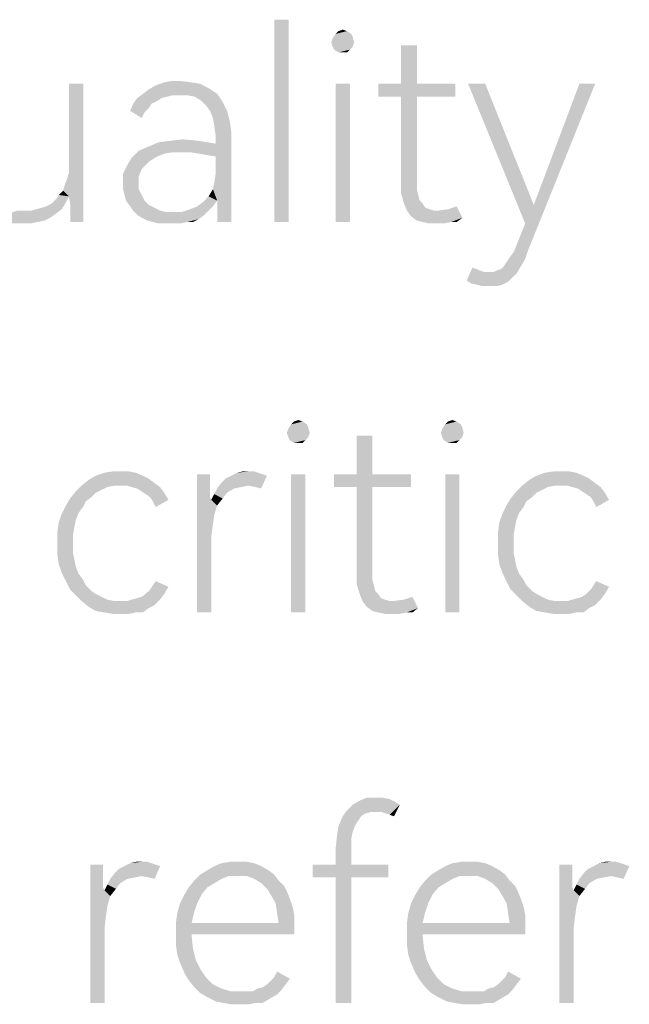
# Model space of a CAD drawing. Header units: millimetres. Extents: x 0 to 297, y 0 to 210.
# Tile 32 of 122: x 68.54 to 74.78, y 15.36 to 25.45. Entities that reach past the tile are written whole.
import ezdxf

# ---------------------------------------------------------------- set-up
doc = ezdxf.new("R2010")
doc.units = ezdxf.units.MM
doc.header["$LTSCALE"] = 16.335
doc.layers.get('0').update_dxf_attribs({"linetype": 'CONTINUOUS'})

msp = doc.modelspace()

# ---------------------------------------------------------------- linework, layer by layer
at = {"color": 7, "linetype": 'CONTINUOUS'}
for points in [[(71.291, 25.452), (71.145, 23.379), (71.145, 25.452)], [(71.145, 23.379), (71.291, 25.452), (71.291, 23.379)], [(71.889, 25.335), (71.773, 25.306), (71.802, 25.335)], [(71.773, 25.306), (71.889, 25.335), (71.933, 25.306)], [(71.802, 25.335), (71.846, 25.35), (71.889, 25.335)], [(71.729, 25.218), (71.743, 25.262), (71.948, 25.277)], [(71.729, 25.218), (71.948, 25.277), (71.962, 25.218)], [(71.933, 25.306), (71.948, 25.277), (71.743, 25.262)], [(71.933, 25.306), (71.743, 25.262), (71.773, 25.306)], [(71.962, 25.218), (71.743, 25.175), (71.729, 25.218)], [(71.743, 25.175), (71.962, 25.218), (71.948, 25.175)], [(71.948, 25.175), (71.758, 25.145), (71.743, 25.175)], [(71.758, 25.145), (71.948, 25.175), (71.919, 25.145)], [(71.919, 25.145), (71.802, 25.116), (71.758, 25.145)], [(71.846, 25.116), (71.802, 25.116), (71.919, 25.145)], [(71.846, 25.116), (71.919, 25.145), (71.889, 25.116)], [(72.605, 25.189), (72.444, 24.795), (72.444, 25.189)], [(72.444, 24.795), (72.605, 25.189), (72.605, 24.795)], [(70.181, 24.824), (70.021, 24.81), (70.094, 24.824)], [(70.021, 24.81), (70.181, 24.824), (70.298, 24.81)], [(69.189, 24.795), (69.043, 23.963), (69.043, 24.795)], [(69.043, 23.89), (69.043, 23.963), (69.189, 24.795)], [(69.043, 23.642), (69.043, 23.89), (69.189, 24.795)], [(69.057, 23.554), (69.043, 23.642), (69.189, 24.795)], [(69.057, 23.423), (69.057, 23.554), (69.189, 24.795)], [(69.057, 23.408), (69.057, 23.423), (69.189, 24.795)], [(69.057, 23.379), (69.057, 23.408), (69.189, 24.795)], [(69.057, 23.379), (69.189, 24.795), (69.189, 23.379)], [(69.802, 24.693), (69.86, 24.737), (70.473, 24.751)], [(69.802, 24.693), (70.473, 24.751), (70.561, 24.693)], [(70.473, 24.751), (69.86, 24.737), (69.933, 24.78)], [(70.298, 24.81), (70.386, 24.795), (69.933, 24.78)], [(70.298, 24.81), (69.933, 24.78), (70.021, 24.81)], [(69.933, 24.78), (70.386, 24.795), (70.473, 24.751)], [(71.919, 24.795), (71.773, 23.379), (71.773, 24.795)], [(71.773, 23.379), (71.919, 24.795), (71.919, 23.379)], [(72.605, 24.795), (72.999, 24.795), (72.211, 24.664)], [(72.444, 24.795), (72.605, 24.795), (72.211, 24.664)], [(72.444, 24.795), (72.211, 24.664), (72.211, 24.795)], [(72.444, 24.664), (72.211, 24.664), (72.999, 24.795)], [(72.605, 24.664), (72.444, 24.664), (72.999, 24.795)], [(72.605, 24.664), (72.999, 24.795), (72.999, 24.664)], [(73.305, 24.795), (73.714, 23.364), (73.13, 24.795)], [(73.305, 24.795), (73.802, 23.554), (73.714, 23.364)], [(73.627, 23.145), (73.714, 23.364), (74.43, 24.795)], [(73.627, 23.145), (74.43, 24.795), (73.743, 23.087)], [(73.714, 23.364), (73.802, 23.554), (74.43, 24.795)], [(74.43, 24.795), (73.802, 23.554), (74.269, 24.795)], [(69.992, 24.649), (69.948, 24.62), (69.7, 24.591)], [(69.992, 24.649), (69.7, 24.591), (69.743, 24.649)], [(69.7, 24.591), (69.948, 24.62), (69.889, 24.591)], [(70.108, 24.678), (69.743, 24.649), (69.802, 24.693)], [(70.108, 24.678), (70.05, 24.664), (69.743, 24.649)], [(69.743, 24.649), (70.05, 24.664), (69.992, 24.649)], [(69.802, 24.693), (70.561, 24.693), (70.108, 24.678)], [(70.181, 24.678), (70.108, 24.678), (70.561, 24.693)], [(70.254, 24.678), (70.181, 24.678), (70.561, 24.693)], [(70.327, 24.664), (70.254, 24.678), (70.561, 24.693)], [(70.4, 24.62), (70.327, 24.664), (70.561, 24.693)], [(70.4, 24.62), (70.561, 24.693), (70.619, 24.605)], [(70.619, 24.605), (70.444, 24.576), (70.4, 24.62)], [(72.605, 24.664), (72.605, 23.802), (72.444, 23.773)], [(72.605, 24.664), (72.444, 23.773), (72.444, 24.664)], [(69.889, 24.591), (69.86, 24.547), (69.67, 24.518)], [(69.889, 24.591), (69.67, 24.518), (69.7, 24.591)], [(69.67, 24.518), (69.86, 24.547), (69.816, 24.503)], [(69.816, 24.503), (69.787, 24.445), (69.67, 24.518)], [(70.488, 24.518), (70.444, 24.576), (70.619, 24.605)], [(70.488, 24.518), (70.619, 24.605), (70.663, 24.518)], [(70.663, 24.518), (70.517, 24.445), (70.488, 24.518)], [(70.517, 24.445), (70.663, 24.518), (70.692, 24.401)], [(70.692, 24.401), (70.532, 24.357), (70.517, 24.445)], [(70.532, 24.357), (70.692, 24.401), (70.707, 24.284)], [(70.707, 24.284), (70.546, 24.255), (70.532, 24.357)], [(70.371, 24.211), (69.962, 24.196), (70.079, 24.211)], [(69.962, 24.196), (70.371, 24.211), (70.546, 24.182)], [(70.079, 24.211), (70.211, 24.226), (70.371, 24.211)], [(70.459, 24.065), (70.546, 24.182), (70.707, 24.284)], [(70.546, 24.05), (70.459, 24.065), (70.707, 24.284)], [(70.517, 23.715), (70.532, 23.788), (70.707, 24.284)], [(70.561, 23.598), (70.517, 23.715), (70.707, 24.284)], [(70.532, 23.788), (70.546, 23.875), (70.707, 24.284)], [(70.546, 24.182), (70.546, 24.255), (70.707, 24.284)], [(70.546, 23.875), (70.546, 24.05), (70.707, 24.284)], [(70.561, 23.466), (70.561, 23.598), (70.707, 24.284)], [(70.561, 23.379), (70.561, 23.466), (70.707, 24.284)], [(70.561, 23.379), (70.707, 24.284), (70.707, 23.379)], [(69.758, 24.109), (69.86, 24.153), (70.546, 24.182)], [(70.108, 24.094), (69.758, 24.109), (70.546, 24.182)], [(70.546, 24.182), (69.86, 24.153), (69.962, 24.196)], [(70.211, 24.094), (70.108, 24.094), (70.546, 24.182)], [(70.284, 24.094), (70.211, 24.094), (70.546, 24.182)], [(70.371, 24.08), (70.284, 24.094), (70.546, 24.182)], [(70.459, 24.065), (70.371, 24.08), (70.546, 24.182)], [(69.875, 24.007), (69.641, 23.963), (69.685, 24.036)], [(70.108, 24.094), (69.685, 24.036), (69.758, 24.109)], [(70.108, 24.094), (70.021, 24.08), (69.685, 24.036)], [(70.021, 24.08), (69.948, 24.05), (69.685, 24.036)], [(69.685, 24.036), (69.948, 24.05), (69.875, 24.007)], [(69.831, 23.963), (69.787, 23.919), (69.597, 23.875)], [(69.831, 23.963), (69.597, 23.875), (69.641, 23.963)], [(69.597, 23.875), (69.787, 23.919), (69.758, 23.846)], [(69.641, 23.963), (69.875, 24.007), (69.831, 23.963)], [(68.984, 23.7), (68.999, 23.758), (69.028, 23.831)], [(69.043, 23.642), (68.984, 23.7), (69.028, 23.831)], [(69.043, 23.642), (69.028, 23.831), (69.043, 23.89)], [(69.758, 23.846), (69.597, 23.773), (69.597, 23.875)], [(69.597, 23.773), (69.758, 23.846), (69.758, 23.773)], [(69.758, 23.773), (69.597, 23.715), (69.597, 23.773)], [(69.597, 23.715), (69.758, 23.773), (69.758, 23.715)], [(69.758, 23.715), (69.612, 23.656), (69.597, 23.715)], [(69.612, 23.656), (69.758, 23.715), (69.787, 23.656)], [(70.561, 23.598), (70.473, 23.642), (70.517, 23.715)], [(72.444, 23.773), (72.605, 23.802), (72.605, 23.715)], [(72.605, 23.715), (72.444, 23.671), (72.444, 23.773)], [(72.444, 23.671), (72.605, 23.715), (72.619, 23.656)], [(69.013, 23.583), (68.867, 23.569), (68.911, 23.612)], [(69.043, 23.642), (68.911, 23.612), (68.94, 23.656)], [(68.911, 23.612), (69.043, 23.642), (69.013, 23.583)], [(69.043, 23.642), (68.94, 23.656), (68.984, 23.7)], [(69.787, 23.656), (69.627, 23.598), (69.612, 23.656)], [(69.627, 23.598), (69.787, 23.656), (69.816, 23.598)], [(70.561, 23.598), (70.415, 23.583), (70.473, 23.642)], [(72.619, 23.656), (72.473, 23.569), (72.444, 23.671)], [(72.619, 23.656), (72.634, 23.598), (72.473, 23.569)], [(68.97, 23.51), (68.663, 23.496), (68.707, 23.51)], [(68.663, 23.496), (68.97, 23.51), (68.911, 23.466)], [(68.707, 23.51), (68.765, 23.525), (69.013, 23.583)], [(68.707, 23.51), (69.013, 23.583), (68.97, 23.51)], [(68.765, 23.525), (68.809, 23.539), (69.013, 23.583)], [(68.809, 23.539), (68.867, 23.569), (69.013, 23.583)], [(69.816, 23.598), (69.67, 23.539), (69.627, 23.598)], [(69.816, 23.598), (69.86, 23.554), (69.67, 23.539)], [(69.67, 23.539), (69.86, 23.554), (69.919, 23.525)], [(69.919, 23.525), (69.7, 23.496), (69.67, 23.539)], [(69.7, 23.496), (69.919, 23.525), (69.977, 23.496)], [(70.473, 23.496), (70.196, 23.481), (70.284, 23.51)], [(70.517, 23.539), (70.284, 23.51), (70.357, 23.539)], [(70.284, 23.51), (70.517, 23.539), (70.473, 23.496)], [(70.357, 23.539), (70.415, 23.583), (70.561, 23.598)], [(70.357, 23.539), (70.561, 23.598), (70.517, 23.539)], [(72.473, 23.569), (72.634, 23.598), (72.663, 23.569)], [(72.663, 23.569), (72.503, 23.496), (72.473, 23.569)], [(72.663, 23.569), (72.692, 23.525), (72.503, 23.496)], [(72.692, 23.525), (72.736, 23.51), (72.503, 23.496)], [(72.503, 23.496), (72.736, 23.51), (72.78, 23.496)], [(72.546, 23.437), (72.824, 23.496), (72.926, 23.51)], [(73.072, 23.423), (72.546, 23.437), (72.926, 23.51)], [(72.926, 23.51), (73.013, 23.539), (73.072, 23.423)], [(68.663, 23.496), (68.911, 23.466), (68.284, 23.423)], [(68.605, 23.496), (68.663, 23.496), (68.284, 23.423)], [(68.517, 23.496), (68.605, 23.496), (68.284, 23.423)], [(68.284, 23.423), (68.911, 23.466), (68.853, 23.423)], [(68.853, 23.423), (68.371, 23.379), (68.284, 23.423)], [(68.853, 23.423), (68.794, 23.394), (68.371, 23.379)], [(69.977, 23.496), (69.743, 23.452), (69.7, 23.496)], [(69.977, 23.496), (70.035, 23.481), (69.743, 23.452)], [(69.743, 23.452), (70.196, 23.481), (70.473, 23.496)], [(69.743, 23.452), (70.473, 23.496), (70.43, 23.452)], [(70.108, 23.481), (70.196, 23.481), (69.743, 23.452)], [(70.035, 23.481), (70.108, 23.481), (69.743, 23.452)], [(70.43, 23.452), (69.787, 23.423), (69.743, 23.452)], [(69.787, 23.423), (70.43, 23.452), (70.371, 23.408)], [(70.371, 23.408), (69.846, 23.394), (69.787, 23.423)], [(69.904, 23.379), (69.846, 23.394), (70.371, 23.408)], [(70.254, 23.379), (69.904, 23.379), (70.371, 23.408)], [(70.254, 23.379), (70.371, 23.408), (70.313, 23.379)], [(72.78, 23.496), (72.546, 23.437), (72.503, 23.496)], [(72.78, 23.496), (72.824, 23.496), (72.546, 23.437)], [(73.072, 23.423), (72.605, 23.394), (72.546, 23.437)], [(72.663, 23.379), (72.605, 23.394), (73.072, 23.423)], [(72.955, 23.379), (72.663, 23.379), (73.072, 23.423)], [(72.955, 23.379), (73.072, 23.423), (73.013, 23.379)], [(68.371, 23.379), (68.794, 23.394), (68.721, 23.379)], [(68.721, 23.379), (68.459, 23.364), (68.371, 23.379)], [(68.576, 23.364), (68.459, 23.364), (68.721, 23.379)], [(68.576, 23.364), (68.721, 23.379), (68.648, 23.364)], [(70.254, 23.379), (69.962, 23.364), (69.904, 23.379)], [(70.035, 23.364), (69.962, 23.364), (70.254, 23.379)], [(70.094, 23.364), (70.035, 23.364), (70.254, 23.379)], [(70.094, 23.364), (70.254, 23.379), (70.181, 23.364)], [(72.955, 23.379), (72.736, 23.364), (72.663, 23.379)], [(72.824, 23.364), (72.736, 23.364), (72.955, 23.379)], [(72.824, 23.364), (72.955, 23.379), (72.882, 23.364)], [(73.743, 23.087), (73.597, 23.072), (73.627, 23.145)], [(73.714, 22.999), (73.524, 22.97), (73.554, 23.014)], [(73.554, 23.014), (73.597, 23.072), (73.743, 23.087)], [(73.554, 23.014), (73.743, 23.087), (73.714, 22.999)], [(73.218, 22.897), (73.116, 22.78), (73.174, 22.912)], [(73.393, 22.868), (73.422, 22.883), (73.67, 22.926)], [(73.393, 22.868), (73.67, 22.926), (73.627, 22.853)], [(73.422, 22.883), (73.466, 22.897), (73.67, 22.926)], [(73.67, 22.926), (73.466, 22.897), (73.495, 22.926)], [(73.495, 22.926), (73.524, 22.97), (73.714, 22.999)], [(73.495, 22.926), (73.714, 22.999), (73.67, 22.926)], [(73.218, 22.897), (73.247, 22.883), (73.116, 22.78)], [(73.247, 22.883), (73.291, 22.868), (73.116, 22.78)], [(73.393, 22.868), (73.627, 22.853), (73.116, 22.78)], [(73.335, 22.868), (73.393, 22.868), (73.116, 22.78)], [(73.291, 22.868), (73.335, 22.868), (73.116, 22.78)], [(73.627, 22.853), (73.583, 22.81), (73.116, 22.78)], [(73.116, 22.78), (73.583, 22.81), (73.539, 22.766)], [(73.539, 22.766), (73.159, 22.751), (73.116, 22.78)], [(73.218, 22.737), (73.159, 22.751), (73.539, 22.766)], [(73.218, 22.737), (73.539, 22.766), (73.481, 22.737)], [(73.481, 22.737), (73.276, 22.722), (73.218, 22.737)], [(73.335, 22.722), (73.276, 22.722), (73.481, 22.737)], [(73.335, 22.722), (73.481, 22.737), (73.422, 22.722)], [(71.479, 21.306), (71.493, 21.277), (71.289, 21.262)], [(71.479, 21.306), (71.289, 21.262), (71.318, 21.306)], [(71.435, 21.335), (71.318, 21.306), (71.347, 21.335)], [(71.318, 21.306), (71.435, 21.335), (71.479, 21.306)], [(71.347, 21.335), (71.391, 21.35), (71.435, 21.335)], [(73.055, 21.306), (73.07, 21.277), (72.865, 21.262)], [(73.055, 21.306), (72.865, 21.262), (72.895, 21.306)], [(73.011, 21.335), (72.895, 21.306), (72.924, 21.335)], [(72.895, 21.306), (73.011, 21.335), (73.055, 21.306)], [(72.924, 21.335), (72.968, 21.35), (73.011, 21.335)], [(71.274, 21.218), (71.289, 21.262), (71.493, 21.277)], [(71.274, 21.218), (71.493, 21.277), (71.508, 21.218)], [(71.508, 21.218), (71.289, 21.175), (71.274, 21.218)], [(71.289, 21.175), (71.508, 21.218), (71.493, 21.175)], [(72.15, 21.189), (71.989, 20.795), (71.989, 21.189)], [(71.989, 20.795), (72.15, 21.189), (72.15, 20.795)], [(72.851, 21.218), (72.865, 21.262), (73.07, 21.277)], [(72.851, 21.218), (73.07, 21.277), (73.084, 21.218)], [(73.084, 21.218), (72.865, 21.175), (72.851, 21.218)], [(72.865, 21.175), (73.084, 21.218), (73.07, 21.175)], [(71.493, 21.175), (71.303, 21.145), (71.289, 21.175)], [(71.303, 21.145), (71.493, 21.175), (71.464, 21.145)], [(71.464, 21.145), (71.347, 21.116), (71.303, 21.145)], [(71.391, 21.116), (71.347, 21.116), (71.464, 21.145)], [(71.391, 21.116), (71.464, 21.145), (71.435, 21.116)], [(73.07, 21.175), (72.88, 21.145), (72.865, 21.175)], [(72.88, 21.145), (73.07, 21.175), (73.041, 21.145)], [(73.041, 21.145), (72.924, 21.116), (72.88, 21.145)], [(72.968, 21.116), (72.924, 21.116), (73.041, 21.145)], [(72.968, 21.116), (73.041, 21.145), (73.011, 21.116)], [(69.727, 20.81), (69.318, 20.78), (69.406, 20.81)], [(69.318, 20.78), (69.727, 20.81), (69.8, 20.78)], [(69.581, 20.824), (69.654, 20.824), (69.406, 20.81)], [(69.581, 20.824), (69.406, 20.81), (69.493, 20.824)], [(69.406, 20.81), (69.654, 20.824), (69.727, 20.81)], [(70.486, 20.795), (70.486, 20.693), (70.354, 19.379)], [(70.486, 20.795), (70.354, 19.379), (70.354, 20.795)], [(70.982, 20.81), (71.026, 20.795), (70.705, 20.78)], [(70.982, 20.81), (70.705, 20.78), (70.763, 20.81)], [(70.705, 20.78), (71.026, 20.795), (71.07, 20.78)], [(70.88, 20.824), (70.938, 20.824), (70.763, 20.81)], [(70.88, 20.824), (70.763, 20.81), (70.822, 20.824)], [(70.763, 20.81), (70.938, 20.824), (70.982, 20.81)], [(71.464, 20.795), (71.318, 19.379), (71.318, 20.795)], [(71.318, 19.379), (71.464, 20.795), (71.464, 19.379)], [(72.15, 20.795), (72.544, 20.795), (71.756, 20.664)], [(71.989, 20.795), (72.15, 20.795), (71.756, 20.664)], [(71.989, 20.795), (71.756, 20.664), (71.756, 20.795)], [(71.989, 20.664), (71.756, 20.664), (72.544, 20.795)], [(72.15, 20.664), (71.989, 20.664), (72.544, 20.795)], [(72.15, 20.664), (72.544, 20.795), (72.544, 20.664)], [(73.041, 20.795), (72.895, 19.379), (72.895, 20.795)], [(72.895, 19.379), (73.041, 20.795), (73.041, 19.379)], [(74.238, 20.81), (73.829, 20.78), (73.916, 20.81)], [(73.829, 20.78), (74.238, 20.81), (74.311, 20.78)], [(74.092, 20.824), (74.165, 20.824), (73.916, 20.81)], [(74.092, 20.824), (73.916, 20.81), (74.004, 20.824)], [(73.916, 20.81), (74.165, 20.824), (74.238, 20.81)], [(69.916, 20.707), (69.172, 20.678), (69.245, 20.737)], [(69.508, 20.678), (69.172, 20.678), (69.916, 20.707)], [(69.8, 20.78), (69.858, 20.751), (69.245, 20.737)], [(69.8, 20.78), (69.245, 20.737), (69.318, 20.78)], [(69.245, 20.737), (69.858, 20.751), (69.916, 20.707)], [(69.566, 20.678), (69.508, 20.678), (69.916, 20.707)], [(69.639, 20.678), (69.566, 20.678), (69.916, 20.707)], [(69.683, 20.664), (69.639, 20.678), (69.916, 20.707)], [(69.683, 20.664), (69.916, 20.707), (69.975, 20.664)], [(70.486, 20.693), (70.486, 20.62), (70.354, 19.379)], [(70.88, 20.678), (70.559, 20.649), (70.603, 20.707)], [(70.603, 20.707), (70.646, 20.751), (71.07, 20.78)], [(70.88, 20.678), (70.603, 20.707), (71.07, 20.78)], [(71.07, 20.78), (70.646, 20.751), (70.705, 20.78)], [(70.953, 20.664), (70.88, 20.678), (71.07, 20.78)], [(70.953, 20.664), (71.07, 20.78), (71.011, 20.649)], [(74.427, 20.707), (73.683, 20.678), (73.756, 20.737)], [(74.019, 20.678), (73.683, 20.678), (74.427, 20.707)], [(74.311, 20.78), (74.369, 20.751), (73.756, 20.737)], [(74.311, 20.78), (73.756, 20.737), (73.829, 20.78)], [(73.756, 20.737), (74.369, 20.751), (74.427, 20.707)], [(74.077, 20.678), (74.019, 20.678), (74.427, 20.707)], [(74.15, 20.678), (74.077, 20.678), (74.427, 20.707)], [(74.194, 20.664), (74.15, 20.678), (74.427, 20.707)], [(74.194, 20.664), (74.427, 20.707), (74.486, 20.664)], [(69.318, 20.605), (69.055, 20.547), (69.114, 20.62)], [(69.318, 20.605), (69.274, 20.561), (69.055, 20.547)], [(69.508, 20.678), (69.435, 20.664), (69.114, 20.62)], [(69.508, 20.678), (69.114, 20.62), (69.172, 20.678)], [(69.435, 20.664), (69.376, 20.634), (69.114, 20.62)], [(69.114, 20.62), (69.376, 20.634), (69.318, 20.605)], [(69.975, 20.664), (69.741, 20.649), (69.683, 20.664)], [(69.785, 20.62), (69.741, 20.649), (69.975, 20.664)], [(69.785, 20.62), (69.975, 20.664), (70.019, 20.605)], [(70.019, 20.605), (69.829, 20.591), (69.785, 20.62)], [(69.873, 20.561), (69.829, 20.591), (70.019, 20.605)], [(69.873, 20.561), (70.019, 20.605), (70.062, 20.532)], [(70.486, 20.62), (70.486, 20.561), (70.354, 19.379)], [(70.617, 20.547), (70.5, 20.532), (70.53, 20.591)], [(70.734, 20.649), (70.661, 20.605), (70.53, 20.591)], [(70.734, 20.649), (70.53, 20.591), (70.559, 20.649)], [(70.53, 20.591), (70.661, 20.605), (70.617, 20.547)], [(70.88, 20.678), (70.807, 20.664), (70.559, 20.649)], [(70.559, 20.649), (70.807, 20.664), (70.734, 20.649)], [(72.15, 20.664), (72.15, 19.802), (71.989, 19.773)], [(72.15, 20.664), (71.989, 19.773), (71.989, 20.664)], [(73.829, 20.605), (73.566, 20.547), (73.624, 20.62)], [(73.829, 20.605), (73.785, 20.561), (73.566, 20.547)], [(74.019, 20.678), (73.946, 20.664), (73.624, 20.62)], [(74.019, 20.678), (73.624, 20.62), (73.683, 20.678)], [(73.946, 20.664), (73.887, 20.634), (73.624, 20.62)], [(73.624, 20.62), (73.887, 20.634), (73.829, 20.605)], [(74.486, 20.664), (74.252, 20.649), (74.194, 20.664)], [(74.296, 20.62), (74.252, 20.649), (74.486, 20.664)], [(74.296, 20.62), (74.486, 20.664), (74.53, 20.605)], [(74.53, 20.605), (74.34, 20.591), (74.296, 20.62)], [(74.384, 20.561), (74.34, 20.591), (74.53, 20.605)], [(74.384, 20.561), (74.53, 20.605), (74.573, 20.532)], [(69.216, 20.518), (69.011, 20.474), (69.055, 20.547)], [(69.011, 20.474), (69.216, 20.518), (69.187, 20.459)], [(69.055, 20.547), (69.274, 20.561), (69.216, 20.518)], [(70.062, 20.532), (69.902, 20.518), (69.873, 20.561)], [(69.902, 20.518), (70.062, 20.532), (69.931, 20.459)], [(70.486, 20.561), (70.5, 20.532), (70.354, 19.379)], [(70.5, 20.532), (70.53, 20.372), (70.354, 19.379)], [(70.5, 20.532), (70.617, 20.547), (70.559, 20.474)], [(70.5, 20.532), (70.559, 20.474), (70.53, 20.372)], [(73.727, 20.518), (73.522, 20.474), (73.566, 20.547)], [(73.522, 20.474), (73.727, 20.518), (73.697, 20.459)], [(73.566, 20.547), (73.785, 20.561), (73.727, 20.518)], [(74.573, 20.532), (74.413, 20.518), (74.384, 20.561)], [(74.413, 20.518), (74.573, 20.532), (74.442, 20.459)], [(69.114, 20.328), (68.938, 20.299), (68.968, 20.386)], [(69.187, 20.459), (68.968, 20.386), (69.011, 20.474)], [(69.187, 20.459), (69.143, 20.401), (68.968, 20.386)], [(68.968, 20.386), (69.143, 20.401), (69.114, 20.328)], [(73.624, 20.328), (73.449, 20.299), (73.479, 20.386)], [(73.697, 20.459), (73.479, 20.386), (73.522, 20.474)], [(73.697, 20.459), (73.654, 20.401), (73.479, 20.386)], [(73.479, 20.386), (73.654, 20.401), (73.624, 20.328)], [(69.099, 20.255), (68.924, 20.196), (68.938, 20.299)], [(68.938, 20.299), (69.114, 20.328), (69.099, 20.255)], [(70.53, 20.372), (70.515, 20.269), (70.354, 19.379)], [(73.61, 20.255), (73.435, 20.196), (73.449, 20.299)], [(73.449, 20.299), (73.624, 20.328), (73.61, 20.255)], [(68.924, 20.196), (69.099, 20.255), (69.084, 20.167)], [(69.084, 20.167), (68.924, 20.08), (68.924, 20.196)], [(70.515, 20.269), (70.5, 20.153), (70.354, 19.379)], [(73.435, 20.196), (73.61, 20.255), (73.595, 20.167)], [(73.595, 20.167), (73.435, 20.08), (73.435, 20.196)], [(68.924, 20.08), (69.084, 20.167), (69.084, 20.08)], [(69.084, 20.08), (69.084, 19.992), (68.924, 19.977)], [(69.084, 20.08), (68.924, 19.977), (68.924, 20.08)], [(70.354, 19.379), (70.5, 20.153), (70.5, 19.379)], [(73.435, 20.08), (73.595, 20.167), (73.595, 20.08)], [(73.595, 20.08), (73.595, 19.992), (73.435, 19.977)], [(73.595, 20.08), (73.435, 19.977), (73.435, 20.08)], [(68.924, 19.977), (69.084, 19.992), (69.099, 19.919)], [(69.099, 19.919), (68.938, 19.875), (68.924, 19.977)], [(73.435, 19.977), (73.595, 19.992), (73.61, 19.919)], [(73.61, 19.919), (73.449, 19.875), (73.435, 19.977)], [(68.938, 19.875), (69.099, 19.919), (69.114, 19.846)], [(69.114, 19.846), (68.968, 19.788), (68.938, 19.875)], [(73.449, 19.875), (73.61, 19.919), (73.624, 19.846)], [(73.624, 19.846), (73.479, 19.788), (73.449, 19.875)], [(68.968, 19.788), (69.114, 19.846), (69.143, 19.773)], [(69.143, 19.773), (69.011, 19.7), (68.968, 19.788)], [(69.143, 19.773), (69.187, 19.715), (69.011, 19.7)], [(71.989, 19.773), (72.15, 19.802), (72.15, 19.715)], [(72.15, 19.715), (71.989, 19.671), (71.989, 19.773)], [(73.479, 19.788), (73.624, 19.846), (73.654, 19.773)], [(73.654, 19.773), (73.522, 19.7), (73.479, 19.788)], [(73.654, 19.773), (73.697, 19.715), (73.522, 19.7)], [(69.011, 19.7), (69.187, 19.715), (69.216, 19.656)], [(69.216, 19.656), (69.055, 19.612), (69.011, 19.7)], [(69.902, 19.656), (69.931, 19.7), (70.062, 19.642)], [(71.989, 19.671), (72.15, 19.715), (72.165, 19.656)], [(72.165, 19.656), (72.019, 19.569), (71.989, 19.671)], [(73.522, 19.7), (73.697, 19.715), (73.727, 19.656)], [(73.727, 19.656), (73.566, 19.612), (73.522, 19.7)], [(74.413, 19.656), (74.442, 19.7), (74.573, 19.642)], [(69.055, 19.612), (69.216, 19.656), (69.274, 19.598)], [(69.274, 19.598), (69.114, 19.554), (69.055, 19.612)], [(69.274, 19.598), (69.318, 19.569), (69.114, 19.554)], [(69.829, 19.569), (69.873, 19.612), (70.062, 19.642)], [(69.829, 19.569), (70.062, 19.642), (70.019, 19.569)], [(70.062, 19.642), (69.873, 19.612), (69.902, 19.656)], [(72.165, 19.656), (72.179, 19.598), (72.019, 19.569)], [(72.019, 19.569), (72.179, 19.598), (72.208, 19.569)], [(73.566, 19.612), (73.727, 19.656), (73.785, 19.598)], [(73.785, 19.598), (73.624, 19.554), (73.566, 19.612)], [(73.785, 19.598), (73.829, 19.569), (73.624, 19.554)], [(74.34, 19.569), (74.384, 19.612), (74.573, 19.642)], [(74.34, 19.569), (74.573, 19.642), (74.53, 19.569)], [(74.573, 19.642), (74.384, 19.612), (74.413, 19.656)], [(69.114, 19.554), (69.318, 19.569), (69.376, 19.539)], [(69.376, 19.539), (69.172, 19.496), (69.114, 19.554)], [(69.376, 19.539), (69.435, 19.51), (69.172, 19.496)], [(69.172, 19.496), (69.435, 19.51), (69.508, 19.496)], [(69.508, 19.496), (69.245, 19.437), (69.172, 19.496)], [(69.639, 19.496), (69.916, 19.452), (69.245, 19.437)], [(69.566, 19.496), (69.639, 19.496), (69.245, 19.437)], [(69.508, 19.496), (69.566, 19.496), (69.245, 19.437)], [(69.975, 19.51), (69.639, 19.496), (69.683, 19.51)], [(69.639, 19.496), (69.975, 19.51), (69.916, 19.452)], [(69.683, 19.51), (69.741, 19.525), (70.019, 19.569)], [(69.683, 19.51), (70.019, 19.569), (69.975, 19.51)], [(69.741, 19.525), (69.785, 19.539), (70.019, 19.569)], [(70.019, 19.569), (69.785, 19.539), (69.829, 19.569)], [(72.208, 19.569), (72.048, 19.496), (72.019, 19.569)], [(72.208, 19.569), (72.238, 19.525), (72.048, 19.496)], [(72.238, 19.525), (72.281, 19.51), (72.048, 19.496)], [(72.048, 19.496), (72.281, 19.51), (72.325, 19.496)], [(72.325, 19.496), (72.092, 19.437), (72.048, 19.496)], [(72.092, 19.437), (72.369, 19.496), (72.471, 19.51)], [(72.617, 19.423), (72.092, 19.437), (72.471, 19.51)], [(72.325, 19.496), (72.369, 19.496), (72.092, 19.437)], [(72.471, 19.51), (72.559, 19.539), (72.617, 19.423)], [(73.624, 19.554), (73.829, 19.569), (73.887, 19.539)], [(73.887, 19.539), (73.683, 19.496), (73.624, 19.554)], [(73.887, 19.539), (73.946, 19.51), (73.683, 19.496)], [(73.683, 19.496), (73.946, 19.51), (74.019, 19.496)], [(74.019, 19.496), (73.756, 19.437), (73.683, 19.496)], [(74.15, 19.496), (74.427, 19.452), (73.756, 19.437)], [(74.077, 19.496), (74.15, 19.496), (73.756, 19.437)], [(74.019, 19.496), (74.077, 19.496), (73.756, 19.437)], [(74.486, 19.51), (74.15, 19.496), (74.194, 19.51)], [(74.15, 19.496), (74.486, 19.51), (74.427, 19.452)], [(74.194, 19.51), (74.252, 19.525), (74.53, 19.569)], [(74.194, 19.51), (74.53, 19.569), (74.486, 19.51)], [(74.252, 19.525), (74.296, 19.539), (74.53, 19.569)], [(74.53, 19.569), (74.296, 19.539), (74.34, 19.569)], [(69.245, 19.437), (69.916, 19.452), (69.858, 19.423)], [(69.858, 19.423), (69.318, 19.394), (69.245, 19.437)], [(69.406, 19.379), (69.318, 19.394), (69.858, 19.423)], [(69.727, 19.379), (69.406, 19.379), (69.858, 19.423)], [(69.727, 19.379), (69.493, 19.364), (69.406, 19.379)], [(69.581, 19.364), (69.493, 19.364), (69.727, 19.379)], [(69.581, 19.364), (69.727, 19.379), (69.654, 19.364)], [(69.727, 19.379), (69.858, 19.423), (69.8, 19.379)], [(72.617, 19.423), (72.15, 19.394), (72.092, 19.437)], [(72.208, 19.379), (72.15, 19.394), (72.617, 19.423)], [(72.5, 19.379), (72.208, 19.379), (72.617, 19.423)], [(72.5, 19.379), (72.281, 19.364), (72.208, 19.379)], [(72.369, 19.364), (72.281, 19.364), (72.5, 19.379)], [(72.369, 19.364), (72.5, 19.379), (72.427, 19.364)], [(72.5, 19.379), (72.617, 19.423), (72.559, 19.379)], [(73.756, 19.437), (74.427, 19.452), (74.369, 19.423)], [(74.369, 19.423), (73.829, 19.394), (73.756, 19.437)], [(73.916, 19.379), (73.829, 19.394), (74.369, 19.423)], [(74.238, 19.379), (73.916, 19.379), (74.369, 19.423)], [(74.238, 19.379), (74.004, 19.364), (73.916, 19.379)], [(74.092, 19.364), (74.004, 19.364), (74.238, 19.379)], [(74.092, 19.364), (74.238, 19.379), (74.165, 19.364)], [(74.238, 19.379), (74.369, 19.423), (74.311, 19.379)], [(72.386, 17.437), (71.948, 17.408), (72.021, 17.452)], [(72.254, 17.481), (72.327, 17.466), (72.021, 17.452)], [(72.181, 17.481), (72.254, 17.481), (72.021, 17.452)], [(72.181, 17.481), (72.021, 17.452), (72.094, 17.481)], [(72.021, 17.452), (72.327, 17.466), (72.386, 17.437)], [(72.43, 17.408), (71.889, 17.35), (71.948, 17.408)], [(72.138, 17.335), (71.889, 17.35), (72.43, 17.408)], [(71.948, 17.408), (72.386, 17.437), (72.43, 17.408)], [(72.196, 17.335), (72.138, 17.335), (72.43, 17.408)], [(72.24, 17.335), (72.196, 17.335), (72.43, 17.408)], [(72.284, 17.321), (72.24, 17.335), (72.43, 17.408)], [(72.327, 17.306), (72.284, 17.321), (72.43, 17.408)], [(72.327, 17.306), (72.43, 17.408), (72.371, 17.291)], [(72.035, 17.291), (72.006, 17.248), (71.802, 17.189)], [(72.035, 17.291), (71.802, 17.189), (71.846, 17.291)], [(72.138, 17.335), (71.846, 17.291), (71.889, 17.35)], [(72.138, 17.335), (72.079, 17.321), (71.846, 17.291)], [(71.846, 17.291), (72.079, 17.321), (72.035, 17.291)], [(71.948, 17.131), (71.787, 17.087), (71.802, 17.189)], [(72.006, 17.248), (71.977, 17.204), (71.802, 17.189)], [(71.802, 17.189), (71.977, 17.204), (71.948, 17.131)], [(71.933, 17.058), (71.773, 16.956), (71.787, 17.087)], [(71.773, 16.956), (71.933, 17.058), (71.933, 16.956)], [(71.787, 17.087), (71.948, 17.131), (71.933, 17.058)], [(71.933, 16.956), (71.773, 16.795), (71.773, 16.956)], [(71.773, 16.795), (71.933, 16.956), (71.933, 16.795)], [(69.393, 16.795), (69.393, 16.693), (69.262, 15.379)], [(69.393, 16.795), (69.262, 15.379), (69.262, 16.795)], [(69.51, 16.707), (69.554, 16.751), (69.977, 16.78)], [(69.787, 16.678), (69.51, 16.707), (69.977, 16.78)], [(69.977, 16.78), (69.554, 16.751), (69.612, 16.78)], [(69.889, 16.81), (69.933, 16.795), (69.612, 16.78)], [(69.889, 16.81), (69.612, 16.78), (69.67, 16.81)], [(69.612, 16.78), (69.933, 16.795), (69.977, 16.78)], [(69.787, 16.824), (69.846, 16.824), (69.67, 16.81)], [(69.787, 16.824), (69.67, 16.81), (69.729, 16.824)], [(69.67, 16.81), (69.846, 16.824), (69.889, 16.81)], [(69.86, 16.664), (69.787, 16.678), (69.977, 16.78)], [(69.86, 16.664), (69.977, 16.78), (69.919, 16.649)], [(71.013, 16.78), (70.459, 16.737), (70.532, 16.78)], [(70.459, 16.737), (71.013, 16.78), (71.086, 16.737)], [(70.94, 16.81), (70.532, 16.78), (70.605, 16.81)], [(70.532, 16.78), (70.94, 16.81), (71.013, 16.78)], [(70.78, 16.824), (70.867, 16.824), (70.605, 16.81)], [(70.78, 16.824), (70.605, 16.81), (70.692, 16.824)], [(70.605, 16.81), (70.867, 16.824), (70.94, 16.81)], [(71.933, 16.795), (72.313, 16.795), (71.539, 16.664)], [(71.773, 16.795), (71.933, 16.795), (71.539, 16.664)], [(71.773, 16.795), (71.539, 16.664), (71.539, 16.795)], [(71.773, 16.664), (71.539, 16.664), (72.313, 16.795)], [(71.933, 16.664), (71.773, 16.664), (72.313, 16.795)], [(71.933, 16.664), (72.313, 16.795), (72.313, 16.664)], [(73.378, 16.78), (72.824, 16.737), (72.897, 16.78)], [(72.824, 16.737), (73.378, 16.78), (73.451, 16.737)], [(73.305, 16.81), (72.897, 16.78), (72.97, 16.81)], [(72.897, 16.78), (73.305, 16.81), (73.378, 16.78)], [(73.145, 16.824), (73.232, 16.824), (72.97, 16.81)], [(73.145, 16.824), (72.97, 16.81), (73.057, 16.824)], [(72.97, 16.81), (73.232, 16.824), (73.305, 16.81)], [(74.196, 16.795), (74.196, 16.693), (74.065, 15.379)], [(74.196, 16.795), (74.065, 15.379), (74.065, 16.795)], [(74.313, 16.707), (74.357, 16.751), (74.78, 16.78)], [(74.59, 16.678), (74.313, 16.707), (74.78, 16.78)], [(74.78, 16.78), (74.357, 16.751), (74.415, 16.78)], [(74.692, 16.81), (74.736, 16.795), (74.415, 16.78)], [(74.692, 16.81), (74.415, 16.78), (74.473, 16.81)], [(74.415, 16.78), (74.736, 16.795), (74.78, 16.78)], [(74.59, 16.824), (74.648, 16.824), (74.473, 16.81)], [(74.59, 16.824), (74.473, 16.81), (74.532, 16.824)], [(74.473, 16.81), (74.648, 16.824), (74.692, 16.81)], [(74.663, 16.664), (74.59, 16.678), (74.78, 16.78)], [(74.663, 16.664), (74.78, 16.78), (74.721, 16.649)], [(69.393, 16.693), (69.393, 16.62), (69.262, 15.379)], [(69.641, 16.649), (69.568, 16.605), (69.437, 16.591)], [(69.641, 16.649), (69.437, 16.591), (69.466, 16.649)], [(69.787, 16.678), (69.466, 16.649), (69.51, 16.707)], [(69.787, 16.678), (69.714, 16.664), (69.466, 16.649)], [(69.466, 16.649), (69.714, 16.664), (69.641, 16.649)], [(70.678, 16.678), (70.327, 16.634), (70.386, 16.693)], [(70.678, 16.678), (70.605, 16.649), (70.327, 16.634)], [(70.327, 16.634), (70.605, 16.649), (70.532, 16.605)], [(71.086, 16.737), (70.386, 16.693), (70.459, 16.737)], [(70.386, 16.693), (71.086, 16.737), (71.145, 16.693)], [(70.386, 16.693), (71.145, 16.693), (70.678, 16.678)], [(70.765, 16.678), (70.678, 16.678), (71.145, 16.693)], [(70.867, 16.678), (70.765, 16.678), (71.145, 16.693)], [(70.94, 16.649), (70.867, 16.678), (71.145, 16.693)], [(70.94, 16.649), (71.145, 16.693), (71.189, 16.634)], [(71.189, 16.634), (71.013, 16.605), (70.94, 16.649)], [(71.933, 16.664), (71.773, 15.379), (71.773, 16.664)], [(71.773, 15.379), (71.933, 16.664), (71.933, 15.379)], [(73.043, 16.678), (72.692, 16.634), (72.751, 16.693)], [(73.043, 16.678), (72.97, 16.649), (72.692, 16.634)], [(72.692, 16.634), (72.97, 16.649), (72.897, 16.605)], [(73.451, 16.737), (72.751, 16.693), (72.824, 16.737)], [(72.751, 16.693), (73.451, 16.737), (73.51, 16.693)], [(72.751, 16.693), (73.51, 16.693), (73.043, 16.678)], [(73.13, 16.678), (73.043, 16.678), (73.51, 16.693)], [(73.232, 16.678), (73.13, 16.678), (73.51, 16.693)], [(73.305, 16.649), (73.232, 16.678), (73.51, 16.693)], [(73.305, 16.649), (73.51, 16.693), (73.554, 16.634)], [(73.554, 16.634), (73.378, 16.605), (73.305, 16.649)], [(74.196, 16.693), (74.196, 16.62), (74.065, 15.379)], [(74.444, 16.649), (74.371, 16.605), (74.24, 16.591)], [(74.444, 16.649), (74.24, 16.591), (74.269, 16.649)], [(74.59, 16.678), (74.269, 16.649), (74.313, 16.707)], [(74.59, 16.678), (74.517, 16.664), (74.269, 16.649)], [(74.269, 16.649), (74.517, 16.664), (74.444, 16.649)], [(69.393, 16.62), (69.393, 16.561), (69.262, 15.379)], [(69.393, 16.561), (69.408, 16.532), (69.262, 15.379)], [(69.524, 16.547), (69.408, 16.532), (69.437, 16.591)], [(69.408, 16.532), (69.524, 16.547), (69.466, 16.474)], [(69.437, 16.591), (69.568, 16.605), (69.524, 16.547)], [(70.459, 16.561), (70.225, 16.488), (70.269, 16.561)], [(70.225, 16.488), (70.459, 16.561), (70.4, 16.488)], [(70.532, 16.605), (70.269, 16.561), (70.327, 16.634)], [(70.269, 16.561), (70.532, 16.605), (70.459, 16.561)], [(71.013, 16.605), (71.189, 16.634), (71.247, 16.576)], [(71.247, 16.576), (71.072, 16.547), (71.013, 16.605)], [(71.072, 16.547), (71.247, 16.576), (71.276, 16.518)], [(71.276, 16.518), (71.116, 16.474), (71.072, 16.547)], [(72.824, 16.561), (72.59, 16.488), (72.634, 16.561)], [(72.59, 16.488), (72.824, 16.561), (72.765, 16.488)], [(72.897, 16.605), (72.634, 16.561), (72.692, 16.634)], [(72.634, 16.561), (72.897, 16.605), (72.824, 16.561)], [(73.378, 16.605), (73.554, 16.634), (73.612, 16.576)], [(73.612, 16.576), (73.437, 16.547), (73.378, 16.605)], [(73.437, 16.547), (73.612, 16.576), (73.641, 16.518)], [(73.641, 16.518), (73.481, 16.474), (73.437, 16.547)], [(74.196, 16.62), (74.196, 16.561), (74.065, 15.379)], [(74.196, 16.561), (74.211, 16.532), (74.065, 15.379)], [(74.327, 16.547), (74.211, 16.532), (74.24, 16.591)], [(74.211, 16.532), (74.327, 16.547), (74.269, 16.474)], [(74.24, 16.591), (74.371, 16.605), (74.327, 16.547)], [(69.408, 16.532), (69.437, 16.372), (69.262, 15.379)], [(69.408, 16.532), (69.466, 16.474), (69.437, 16.372)], [(70.4, 16.488), (70.181, 16.401), (70.225, 16.488)], [(70.181, 16.401), (70.4, 16.488), (70.357, 16.401)], [(71.116, 16.474), (71.276, 16.518), (71.305, 16.445)], [(71.305, 16.445), (71.159, 16.401), (71.116, 16.474)], [(71.159, 16.401), (71.305, 16.445), (71.335, 16.357)], [(72.765, 16.488), (72.546, 16.401), (72.59, 16.488)], [(72.546, 16.401), (72.765, 16.488), (72.721, 16.401)], [(73.481, 16.474), (73.641, 16.518), (73.67, 16.445)], [(73.67, 16.445), (73.524, 16.401), (73.481, 16.474)], [(73.524, 16.401), (73.67, 16.445), (73.7, 16.357)], [(74.211, 16.532), (74.24, 16.372), (74.065, 15.379)], [(74.211, 16.532), (74.269, 16.474), (74.24, 16.372)], [(69.437, 16.372), (69.422, 16.269), (69.262, 15.379)], [(70.357, 16.401), (70.327, 16.313), (70.152, 16.299)], [(70.357, 16.401), (70.152, 16.299), (70.181, 16.401)], [(71.335, 16.357), (71.174, 16.299), (71.159, 16.401)], [(71.174, 16.299), (71.335, 16.357), (71.349, 16.284)], [(72.721, 16.401), (72.692, 16.313), (72.517, 16.299)], [(72.721, 16.401), (72.517, 16.299), (72.546, 16.401)], [(73.7, 16.357), (73.539, 16.299), (73.524, 16.401)], [(73.539, 16.299), (73.7, 16.357), (73.714, 16.284)], [(74.24, 16.372), (74.225, 16.269), (74.065, 15.379)], [(69.422, 16.269), (69.408, 16.153), (69.262, 15.379)], [(70.138, 16.196), (70.152, 16.299), (70.327, 16.313)], [(70.138, 16.196), (70.327, 16.313), (70.298, 16.196)], [(71.349, 16.284), (71.189, 16.196), (71.174, 16.299)], [(71.189, 16.196), (71.349, 16.284), (71.349, 16.196)], [(72.503, 16.196), (72.517, 16.299), (72.692, 16.313)], [(72.503, 16.196), (72.692, 16.313), (72.663, 16.196)], [(73.714, 16.284), (73.554, 16.196), (73.539, 16.299)], [(73.554, 16.196), (73.714, 16.284), (73.714, 16.196)], [(74.225, 16.269), (74.211, 16.153), (74.065, 15.379)], [(69.262, 15.379), (69.408, 16.153), (69.408, 15.379)], [(71.189, 16.196), (71.349, 16.196), (70.138, 16.094)], [(70.298, 16.196), (71.189, 16.196), (70.138, 16.094)], [(70.298, 16.196), (70.138, 16.094), (70.138, 16.196)], [(70.298, 16.08), (70.138, 16.094), (71.349, 16.196)], [(70.298, 16.08), (71.349, 16.196), (71.349, 16.08)], [(73.554, 16.196), (73.714, 16.196), (72.503, 16.094)], [(72.663, 16.196), (73.554, 16.196), (72.503, 16.094)], [(72.663, 16.196), (72.503, 16.094), (72.503, 16.196)], [(72.663, 16.08), (72.503, 16.094), (73.714, 16.196)], [(72.663, 16.08), (73.714, 16.196), (73.714, 16.08)], [(74.065, 15.379), (74.211, 16.153), (74.211, 15.379)], [(70.298, 16.08), (70.138, 15.977), (70.138, 16.094)], [(70.138, 15.977), (70.298, 16.08), (70.313, 15.934)], [(72.663, 16.08), (72.503, 15.977), (72.503, 16.094)], [(72.503, 15.977), (72.663, 16.08), (72.678, 15.934)], [(70.313, 15.934), (70.152, 15.875), (70.138, 15.977)], [(72.678, 15.934), (72.517, 15.875), (72.503, 15.977)], [(70.152, 15.875), (70.313, 15.934), (70.342, 15.817)], [(70.342, 15.817), (70.181, 15.788), (70.152, 15.875)], [(72.517, 15.875), (72.678, 15.934), (72.707, 15.817)], [(72.707, 15.817), (72.546, 15.788), (72.517, 15.875)], [(70.181, 15.788), (70.342, 15.817), (70.386, 15.729)], [(70.386, 15.729), (70.225, 15.685), (70.181, 15.788)], [(72.546, 15.788), (72.707, 15.817), (72.751, 15.729)], [(72.751, 15.729), (72.59, 15.685), (72.546, 15.788)], [(70.225, 15.685), (70.386, 15.729), (70.444, 15.642)], [(70.444, 15.642), (70.269, 15.612), (70.225, 15.685)], [(70.269, 15.612), (70.444, 15.642), (70.517, 15.569)], [(71.305, 15.627), (71.116, 15.612), (71.145, 15.642)], [(71.145, 15.642), (71.174, 15.7), (71.305, 15.627)], [(72.59, 15.685), (72.751, 15.729), (72.809, 15.642)], [(72.809, 15.642), (72.634, 15.612), (72.59, 15.685)], [(72.634, 15.612), (72.809, 15.642), (72.882, 15.569)], [(73.67, 15.627), (73.481, 15.612), (73.51, 15.642)], [(73.51, 15.642), (73.539, 15.7), (73.67, 15.627)], [(70.517, 15.569), (70.327, 15.539), (70.269, 15.612)], [(70.327, 15.539), (70.517, 15.569), (70.605, 15.525)], [(70.605, 15.525), (70.386, 15.481), (70.327, 15.539)], [(70.97, 15.525), (71.028, 15.539), (71.262, 15.569)], [(70.97, 15.525), (71.262, 15.569), (71.218, 15.51)], [(71.262, 15.569), (71.028, 15.539), (71.072, 15.569)], [(71.072, 15.569), (71.116, 15.612), (71.305, 15.627)], [(71.072, 15.569), (71.305, 15.627), (71.262, 15.569)], [(72.882, 15.569), (72.692, 15.539), (72.634, 15.612)], [(72.692, 15.539), (72.882, 15.569), (72.97, 15.525)], [(72.97, 15.525), (72.751, 15.481), (72.692, 15.539)], [(73.335, 15.525), (73.393, 15.539), (73.627, 15.569)], [(73.335, 15.525), (73.627, 15.569), (73.583, 15.51)], [(73.627, 15.569), (73.393, 15.539), (73.437, 15.569)], [(73.437, 15.569), (73.481, 15.612), (73.67, 15.627)], [(73.437, 15.569), (73.67, 15.627), (73.627, 15.569)], [(70.605, 15.525), (70.707, 15.496), (70.386, 15.481)], [(70.867, 15.496), (70.926, 15.496), (70.386, 15.481)], [(70.809, 15.496), (70.867, 15.496), (70.386, 15.481)], [(70.707, 15.496), (70.809, 15.496), (70.386, 15.481)], [(71.174, 15.466), (70.386, 15.481), (70.926, 15.496)], [(71.174, 15.466), (70.459, 15.437), (70.386, 15.481)], [(70.459, 15.437), (71.174, 15.466), (71.101, 15.423)], [(71.101, 15.423), (70.546, 15.394), (70.459, 15.437)], [(71.218, 15.51), (70.926, 15.496), (70.97, 15.525)], [(70.926, 15.496), (71.218, 15.51), (71.174, 15.466)], [(72.97, 15.525), (73.072, 15.496), (72.751, 15.481)], [(73.232, 15.496), (73.291, 15.496), (72.751, 15.481)], [(73.174, 15.496), (73.232, 15.496), (72.751, 15.481)], [(73.072, 15.496), (73.174, 15.496), (72.751, 15.481)], [(73.539, 15.466), (72.751, 15.481), (73.291, 15.496)], [(73.539, 15.466), (72.824, 15.437), (72.751, 15.481)], [(72.824, 15.437), (73.539, 15.466), (73.466, 15.423)], [(73.466, 15.423), (72.911, 15.394), (72.824, 15.437)], [(73.583, 15.51), (73.291, 15.496), (73.335, 15.525)], [(73.291, 15.496), (73.583, 15.51), (73.539, 15.466)], [(70.619, 15.379), (70.546, 15.394), (71.101, 15.423)], [(70.955, 15.379), (70.619, 15.379), (71.101, 15.423)], [(70.955, 15.379), (70.707, 15.364), (70.619, 15.379)], [(70.794, 15.364), (70.707, 15.364), (70.955, 15.379)], [(70.794, 15.364), (70.955, 15.379), (70.882, 15.364)], [(70.955, 15.379), (71.101, 15.423), (71.028, 15.379)], [(72.984, 15.379), (72.911, 15.394), (73.466, 15.423)], [(73.32, 15.379), (72.984, 15.379), (73.466, 15.423)], [(73.32, 15.379), (73.072, 15.364), (72.984, 15.379)], [(73.159, 15.364), (73.072, 15.364), (73.32, 15.379)], [(73.159, 15.364), (73.32, 15.379), (73.247, 15.364)], [(73.32, 15.379), (73.466, 15.423), (73.393, 15.379)]]:
    msp.add_solid(points, dxfattribs=at)

doc.saveas('drawing.dxf')
